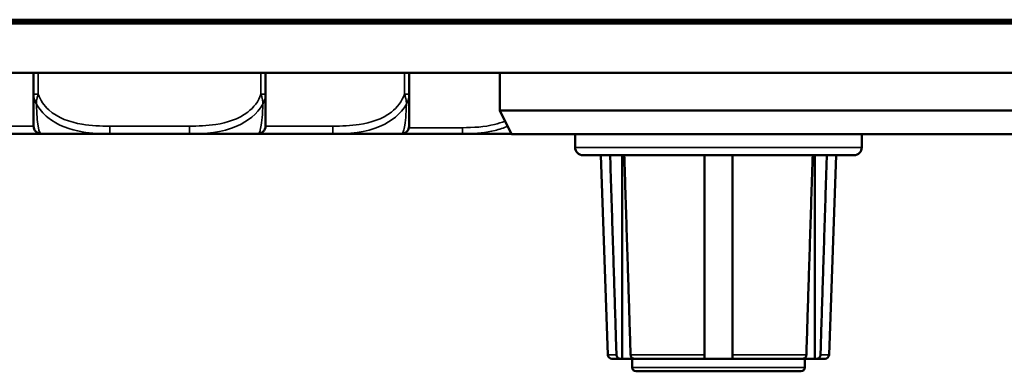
# Model space of a CAD drawing. Header units: inches. Extents: x 23.7 to 69.9, y 6 to 64.2.
# Tile 110 of 158: x 54.551 to 57.059, y 32.657 to 33.552. Entities that reach past the tile are written whole.
import ezdxf

# ---------------------------------------------------------------- set-up
doc = ezdxf.new("R2010")
doc.units = ezdxf.units.IN
doc.header["$MEASUREMENT"] = 0
doc.layers.add('Visible (ANSI)', color=7, linetype='Continuous', lineweight=50)
doc.layers.add('Visible Narrow (ANSI)', color=7, linetype='Continuous', lineweight=35)

msp = doc.modelspace()

# ---------------------------------------------------------------- linework, layer by layer
at = {"layer": 'Visible (ANSI)'}
for p, q in [((68.7447, 33.5525), (46.3247, 33.5525)), ((68.7447, 33.5519), (46.3247, 33.5519)), ((55.7737, 33.5471), (55.7737, 33.5519)), ((55.7738, 33.5519), (55.7738, 33.5471)), ((46.0264, 33.5424), (69.0429, 33.5424)), ((52.1227, 33.5458), (55.7737, 33.5458)), ((55.7737, 33.5471), (55.7737, 33.5424)), ((55.7738, 33.5471), (59.8956, 33.5471)), ((55.7738, 33.5471), (55.7738, 33.5424)), ((69.0429, 33.4174), (46.0264, 33.4174)), ((54.5866, 33.4174), (54.5866, 33.363)), ((55.1772, 33.363), (55.1772, 33.4174)), ((55.5427, 33.363), (55.5427, 33.4174)), ((55.7737, 33.4174), (55.7737, 33.3213)), ((55.7738, 33.4174), (55.7738, 33.3213)), ((55.7738, 33.3213), (55.7737, 33.3213)), ((55.8037, 33.2613), (55.7737, 33.3213)), ((59.8956, 33.3213), (55.7738, 33.3213)), ((55.7738, 33.3213), (55.8038, 33.2613)), ((54.5155, 33.2619), (54.6063, 33.2619)), ((54.6063, 33.2619), (54.7808, 33.2619)), ((54.7808, 33.2619), (54.9831, 33.2619)), ((54.9831, 33.2619), (55.1575, 33.2619)), ((55.1575, 33.2619), (55.3486, 33.2619)), ((55.3486, 33.2619), (55.5231, 33.2619)), ((55.6098, 33.2619), (55.679, 33.2619)), ((55.679, 33.2619), (55.8034, 33.2619)), ((55.8037, 33.2613), (55.8038, 33.2613)), ((55.8038, 33.2613), (59.8656, 33.2613)), ((55.9656, 33.2613), (55.9656, 33.2274)), ((56.6956, 33.2613), (56.6956, 33.2274)), ((56.6756, 33.2074), (55.9856, 33.2074)), ((56.0491, 32.699), (56.0306, 33.2074)), ((56.085, 32.6894), (56.085, 33.2074)), ((56.5762, 32.6894), (56.5762, 33.2074)), ((56.6121, 32.699), (56.6306, 33.2074)), ((56.0795, 32.6894), (56.0591, 32.6894)), ((56.085, 32.6894), (56.0795, 32.6894)), ((56.1155, 32.6894), (56.085, 32.6894)), ((56.1106, 32.6674), (56.1106, 32.6894)), ((56.2946, 32.6894), (56.1155, 32.6894)), ((56.3666, 32.6894), (56.2946, 32.6894)), ((56.5457, 32.6894), (56.3666, 32.6894)), ((56.5762, 32.6894), (56.5457, 32.6894)), ((56.5506, 32.6674), (56.5506, 32.6894)), ((56.5817, 32.6894), (56.5762, 32.6894)), ((56.6021, 32.6894), (56.5817, 32.6894)), ((56.5406, 32.6574), (56.1206, 32.6574))]:
    msp.add_line(p, q, dxfattribs=at)
for centre, radius, start, end in [((54.6063, 33.2816), 0.0197, 180, 270), ((55.1575, 33.2816), 0.0197, 270, 0), ((55.5231, 33.2816), 0.0197, 270, 0), ((55.9856, 33.2274), 0.02, 180, 270), ((56.6756, 33.2274), 0.02, 270, 0), ((56.0591, 32.6994), 0.01, 182.0826, 270), ((56.6021, 32.6994), 0.01, 270, 357.9174), ((56.1206, 32.6674), 0.01, 180, 270), ((56.5406, 32.6674), 0.01, 270, 0)]:
    msp.add_arc(centre, radius, start, end, dxfattribs=at)
for points, knots in [([(54.5866, 33.363), (54.5866, 33.3447), (54.5866, 33.3289), (54.5866, 33.3172), (54.5866, 33.2992), (54.5866, 33.2902), (54.5866, 33.2858), (54.5866, 33.2824), (54.5866, 33.2816), (54.5866, 33.2816)], [-0.7968224, -0.7968224, -0.7968224, -0.7968224, -0.6514613, -0.6514613, -0.6514613, -0.427691, -0.427691, -0.427691, -0.2569517, -0.2569517, -0.2569517, -0.2569517]), ([(55.1772, 33.2816), (55.1772, 33.2816), (55.1772, 33.2825), (55.1772, 33.2864), (55.1772, 33.2915), (55.1772, 33.302), (55.1772, 33.323), (55.1772, 33.3338), (55.1772, 33.3475), (55.1772, 33.363)], [0.2569537, 0.2569537, 0.2569537, 0.2569537, 0.4371919, 0.4371919, 0.4371919, 0.6739428, 0.6739428, 0.6739428, 0.7963818, 0.7963818, 0.7963818, 0.7963818]), ([(55.5427, 33.2816), (55.5427, 33.2816), (55.5427, 33.2825), (55.5427, 33.2864), (55.5427, 33.2915), (55.5427, 33.302), (55.5427, 33.323), (55.5427, 33.3338), (55.5427, 33.3475), (55.5427, 33.363)], [0.2569537, 0.2569537, 0.2569537, 0.2569537, 0.4371919, 0.4371919, 0.4371919, 0.6739428, 0.6739428, 0.6739428, 0.7963818, 0.7963818, 0.7963818, 0.7963818]), ([(55.5266, 33.2622), (55.528, 33.2622), (55.5295, 33.2622), (55.533, 33.2622), (55.535, 33.2622), (55.5412, 33.2622), (55.5453, 33.2622), (55.555, 33.2621), (55.5606, 33.2621), (55.5804, 33.262), (55.5944, 33.2619), (55.6089, 33.2619), (55.6094, 33.2619), (55.6098, 33.2619)], [-0.2073235, -0.2073235, -0.2073235, -0.2073235, -0.196499, -0.196499, -0.1809939, -0.1809939, -0.149741, -0.149741, -0.1073162, -0.1073162, 0, 0, 0.0033356, 0.0033356, 0.0033356, 0.0033356]), ([(56.0795, 32.6894), (56.0785, 32.6894), (56.0772, 32.6897), (56.0752, 32.6906), (56.0741, 32.6915), (56.0726, 32.6932), (56.0719, 32.6944), (56.0711, 32.6966), (56.0709, 32.6979), (56.0708, 32.699)], [-0.037779, -0.037779, -0.037779, -0.037779, -0.02826573, -0.02826573, -0.01879725, -0.01879725, -0.0093788, -0.0093788, -0.00090854, -0.00090854, -0.00090854, -0.00090854]), ([(56.1068, 32.699), (56.1069, 32.6979), (56.1071, 32.6966), (56.1079, 32.6944), (56.1086, 32.6932), (56.1101, 32.6915), (56.1112, 32.6906), (56.1132, 32.6897), (56.1145, 32.6894), (56.1155, 32.6894)], [0.00090854, 0.00090854, 0.00090854, 0.00090854, 0.0093788, 0.0093788, 0.01879725, 0.01879725, 0.02826573, 0.02826573, 0.037779, 0.037779, 0.037779, 0.037779]), ([(56.2946, 32.6894), (56.2946, 32.6894), (56.2946, 32.6897), (56.2946, 32.6906), (56.2946, 32.6915), (56.2946, 32.6932), (56.2946, 32.6944), (56.2946, 32.6966), (56.2946, 32.6979), (56.2946, 32.699)], [-0.037779, -0.037779, -0.037779, -0.037779, -0.02826573, -0.02826573, -0.01879725, -0.01879725, -0.0093788, -0.0093788, -0.00090854, -0.00090854, -0.00090854, -0.00090854]), ([(56.3666, 32.699), (56.3666, 32.6979), (56.3666, 32.6966), (56.3666, 32.6944), (56.3666, 32.6932), (56.3666, 32.6915), (56.3666, 32.6906), (56.3666, 32.6897), (56.3666, 32.6894), (56.3666, 32.6894)], [0.00090854, 0.00090854, 0.00090854, 0.00090854, 0.0093788, 0.0093788, 0.01879725, 0.01879725, 0.02826573, 0.02826573, 0.037779, 0.037779, 0.037779, 0.037779]), ([(56.5457, 32.6894), (56.5468, 32.6894), (56.548, 32.6897), (56.55, 32.6906), (56.5511, 32.6915), (56.5526, 32.6932), (56.5533, 32.6944), (56.5541, 32.6966), (56.5544, 32.6979), (56.5544, 32.699)], [-0.037779, -0.037779, -0.037779, -0.037779, -0.02826573, -0.02826573, -0.01879725, -0.01879725, -0.0093788, -0.0093788, -0.00090854, -0.00090854, -0.00090854, -0.00090854]), ([(56.5904, 32.699), (56.5904, 32.6979), (56.5901, 32.6966), (56.5893, 32.6944), (56.5886, 32.6932), (56.5871, 32.6915), (56.586, 32.6906), (56.584, 32.6897), (56.5828, 32.6894), (56.5817, 32.6894)], [0.00090854, 0.00090854, 0.00090854, 0.00090854, 0.0093788, 0.0093788, 0.01879725, 0.01879725, 0.02826573, 0.02826573, 0.037779, 0.037779, 0.037779, 0.037779])]:
    msp.add_open_spline(points, degree=3, knots=knots, dxfattribs=at)
for points, weights in [([(56.0708, 32.699), (56.063, 32.945), (56.0547, 33.2074)], [1.00002012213, 1.00052361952, 1]), ([(56.0907, 33.2074), (56.099, 32.945), (56.1068, 32.699)], [1, 1.00052363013, 1.00002012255]), ([(56.2946, 32.699), (56.2946, 32.945), (56.2946, 33.2074)], [1.00002012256, 1.00052363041, 1]), ([(56.3666, 33.2074), (56.3666, 32.945), (56.3666, 32.699)], [1, 1.00052363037, 1.00002012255]), ([(56.5544, 32.699), (56.5622, 32.945), (56.5705, 33.2074)], [1.00002012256, 1.00052363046, 1]), ([(56.6065, 33.2074), (56.5982, 32.945), (56.5904, 32.699)], [1, 1.00052363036, 1.00002012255])]:
    msp.add_rational_spline(points, weights, degree=2, dxfattribs=at)
at = {"layer": 'Visible Narrow (ANSI)'}
for p, q in [((54.5985, 33.363), (54.5985, 33.4174)), ((55.1654, 33.4174), (55.1654, 33.363)), ((55.5309, 33.4174), (55.5309, 33.363)), ((54.5866, 33.363), (54.5985, 33.363)), ((55.1654, 33.363), (55.1772, 33.363)), ((55.5309, 33.363), (55.5427, 33.363)), ((54.5866, 33.2816), (54.5155, 33.2816)), ((54.7808, 33.2816), (54.7808, 33.2619)), ((54.9831, 33.2816), (54.7808, 33.2816)), ((54.9831, 33.2816), (54.9831, 33.2619)), ((55.3486, 33.2816), (55.1772, 33.2816)), ((55.3486, 33.2816), (55.3486, 33.2619)), ((55.679, 33.2776), (55.5423, 33.2776)), ((55.679, 33.2776), (55.679, 33.2619)), ((55.9656, 33.2274), (56.6956, 33.2274)), ((56.0491, 32.699), (56.0708, 32.699)), ((56.1068, 32.699), (56.2946, 32.699)), ((56.3666, 32.699), (56.5544, 32.699)), ((56.5904, 32.699), (56.6121, 32.699)), ((56.1106, 32.6674), (56.5506, 32.6674))]:
    msp.add_line(p, q, dxfattribs=at)
for points, knots in [([(54.5866, 33.363), (54.5866, 33.3616), (54.5867, 33.3601), (54.587, 33.3573), (54.5871, 33.356), (54.5875, 33.3538), (54.5877, 33.353), (54.588, 33.3516), (54.5881, 33.3511), (54.5886, 33.3495), (54.5889, 33.3484), (54.5898, 33.3456), (54.5905, 33.3439), (54.5919, 33.3408), (54.5927, 33.3393), (54.5935, 33.3378)], [-0.0532704, -0.0532704, -0.0532704, -0.0532704, -0.04377373, -0.04377373, -0.03521335, -0.03521335, -0.02986312, -0.02986312, -0.02651922, -0.02651922, -0.01983142, -0.01983142, -0.00913095, -0.00913095, 0.00023197, 0.00023197, 0.00023197, 0.00023197]), ([(54.5935, 33.3378), (54.5935, 33.3393), (54.5935, 33.3408), (54.5938, 33.3439), (54.594, 33.3456), (54.5944, 33.3484), (54.5946, 33.3495), (54.5949, 33.3511), (54.595, 33.3516), (54.5954, 33.353), (54.5956, 33.3538), (54.5961, 33.356), (54.5965, 33.3573), (54.5974, 33.3601), (54.5979, 33.3616), (54.5985, 33.363)], [-0.00023197, -0.00023197, -0.00023197, -0.00023197, 0.00913095, 0.00913095, 0.01983142, 0.01983142, 0.02651922, 0.02651922, 0.02986312, 0.02986312, 0.03521335, 0.03521335, 0.04377373, 0.04377373, 0.0532704, 0.0532704, 0.0532704, 0.0532704]), ([(54.7808, 33.2816), (54.7571, 33.2816), (54.7331, 33.2825), (54.7098, 33.2864), (54.6791, 33.2915), (54.6482, 33.302), (54.625, 33.323), (54.6129, 33.3338), (54.6033, 33.3475), (54.5985, 33.363)], [0.2569537, 0.2569537, 0.2569537, 0.2569537, 0.4371919, 0.4371919, 0.4371919, 0.6739428, 0.6739428, 0.6739428, 0.7963818, 0.7963818, 0.7963818, 0.7963818]), ([(55.1654, 33.363), (55.1596, 33.3447), (55.1472, 33.3289), (55.1319, 33.3172), (55.1085, 33.2992), (55.0794, 33.2902), (55.0503, 33.2858), (55.0281, 33.2824), (55.0055, 33.2816), (54.9831, 33.2816)], [-0.7968224, -0.7968224, -0.7968224, -0.7968224, -0.6514613, -0.6514613, -0.6514613, -0.427691, -0.427691, -0.427691, -0.2569517, -0.2569517, -0.2569517, -0.2569517]), ([(55.1654, 33.363), (55.1659, 33.3616), (55.1664, 33.3601), (55.1673, 33.3573), (55.1677, 33.356), (55.1683, 33.3538), (55.1685, 33.353), (55.1688, 33.3516), (55.1689, 33.3511), (55.1692, 33.3495), (55.1694, 33.3484), (55.1699, 33.3456), (55.1701, 33.3439), (55.1703, 33.3408), (55.1704, 33.3393), (55.1703, 33.3378)], [-0.0532704, -0.0532704, -0.0532704, -0.0532704, -0.04377373, -0.04377373, -0.03521335, -0.03521335, -0.02986312, -0.02986312, -0.02651922, -0.02651922, -0.01983142, -0.01983142, -0.00913095, -0.00913095, 0.00023197, 0.00023197, 0.00023197, 0.00023197]), ([(55.1703, 33.3378), (55.1712, 33.3393), (55.1719, 33.3408), (55.1734, 33.3439), (55.174, 33.3456), (55.175, 33.3484), (55.1753, 33.3495), (55.1757, 33.3511), (55.1758, 33.3516), (55.1761, 33.353), (55.1763, 33.3538), (55.1767, 33.356), (55.1769, 33.3573), (55.1771, 33.3601), (55.1772, 33.3616), (55.1772, 33.363)], [-0.00023197, -0.00023197, -0.00023197, -0.00023197, 0.00913095, 0.00913095, 0.01983142, 0.01983142, 0.02651922, 0.02651922, 0.02986312, 0.02986312, 0.03521335, 0.03521335, 0.04377373, 0.04377373, 0.0532704, 0.0532704, 0.0532704, 0.0532704]), ([(55.5309, 33.363), (55.5252, 33.3447), (55.5127, 33.3289), (55.4975, 33.3172), (55.4741, 33.2992), (55.4449, 33.2902), (55.4159, 33.2858), (55.3937, 33.2824), (55.371, 33.2816), (55.3486, 33.2816)], [-0.7968224, -0.7968224, -0.7968224, -0.7968224, -0.6514613, -0.6514613, -0.6514613, -0.427691, -0.427691, -0.427691, -0.2569517, -0.2569517, -0.2569517, -0.2569517]), ([(55.5309, 33.363), (55.5315, 33.3616), (55.532, 33.3601), (55.5329, 33.3573), (55.5332, 33.356), (55.5338, 33.3538), (55.534, 33.353), (55.5343, 33.3516), (55.5345, 33.3511), (55.5348, 33.3495), (55.535, 33.3484), (55.5354, 33.3456), (55.5356, 33.3439), (55.5359, 33.3408), (55.5359, 33.3393), (55.5359, 33.3378)], [-0.0532704, -0.0532704, -0.0532704, -0.0532704, -0.04377373, -0.04377373, -0.03521335, -0.03521335, -0.02986312, -0.02986312, -0.02651922, -0.02651922, -0.01983142, -0.01983142, -0.00913095, -0.00913095, 0.00023197, 0.00023197, 0.00023197, 0.00023197]), ([(55.5359, 33.3378), (55.5367, 33.3393), (55.5375, 33.3408), (55.5389, 33.3439), (55.5396, 33.3456), (55.5405, 33.3484), (55.5408, 33.3495), (55.5412, 33.3511), (55.5414, 33.3516), (55.5417, 33.353), (55.5419, 33.3538), (55.5422, 33.356), (55.5424, 33.3573), (55.5427, 33.3601), (55.5427, 33.3616), (55.5427, 33.363)], [-0.00023197, -0.00023197, -0.00023197, -0.00023197, 0.00913095, 0.00913095, 0.01983142, 0.01983142, 0.02651922, 0.02651922, 0.02986312, 0.02986312, 0.03521335, 0.03521335, 0.04377373, 0.04377373, 0.0532704, 0.0532704, 0.0532704, 0.0532704]), ([(54.5935, 33.3378), (54.6011, 33.3249), (54.6112, 33.313), (54.6482, 33.2828), (54.6799, 33.2722), (54.7342, 33.2629), (54.7574, 33.2615), (54.7808, 33.2619)], [-0.7478145, -0.7478145, -0.7478145, -0.7478145, -0.6493253, -0.6493253, -0.427691, -0.427691, -0.2569537, -0.2569537, -0.2569537, -0.2569537]), ([(54.6063, 33.2619), (54.6039, 33.2617), (54.6006, 33.2646), (54.596, 33.2937), (54.5944, 33.3121), (54.5935, 33.3378)], [0.2569517, 0.2569517, 0.2569517, 0.2569517, 0.5559983, 0.5559983, 0.7482818, 0.7482818, 0.7482818, 0.7482818]), ([(54.9831, 33.2619), (55.0235, 33.2617), (55.0659, 33.2646), (55.1316, 33.2937), (55.156, 33.3121), (55.1703, 33.3378)], [0.2569517, 0.2569517, 0.2569517, 0.2569517, 0.5559983, 0.5559983, 0.7482818, 0.7482818, 0.7482818, 0.7482818]), ([(55.1703, 33.3378), (55.1699, 33.3249), (55.1692, 33.313), (55.1667, 33.2828), (55.1644, 33.2722), (55.1606, 33.2629), (55.1589, 33.2615), (55.1575, 33.2619)], [-0.7478145, -0.7478145, -0.7478145, -0.7478145, -0.6493253, -0.6493253, -0.427691, -0.427691, -0.2569537, -0.2569537, -0.2569537, -0.2569537]), ([(55.3486, 33.2619), (55.3891, 33.2617), (55.4315, 33.2646), (55.4971, 33.2937), (55.5215, 33.3121), (55.5359, 33.3378)], [0.2569517, 0.2569517, 0.2569517, 0.2569517, 0.5559983, 0.5559983, 0.7482818, 0.7482818, 0.7482818, 0.7482818]), ([(55.5359, 33.3378), (55.5354, 33.3249), (55.5348, 33.313), (55.5323, 33.2828), (55.53, 33.2722), (55.5261, 33.2629), (55.5245, 33.2615), (55.5231, 33.2619)], [-0.7478145, -0.7478145, -0.7478145, -0.7478145, -0.6493253, -0.6493253, -0.427691, -0.427691, -0.2569537, -0.2569537, -0.2569537, -0.2569537]), ([(55.7877, 33.2943), (55.7788, 33.2908), (55.7697, 33.288), (55.7606, 33.2858), (55.7341, 33.2794), (55.7062, 33.2776), (55.679, 33.2776)], [-0.2784571, -0.2784571, -0.2784571, -0.2784571, -0.20743, -0.20743, -0.20743, 0, 0, 0, 0]), ([(55.679, 33.2619), (55.6828, 33.2619), (55.6865, 33.2619), (55.7139, 33.2625), (55.7381, 33.2648), (55.7725, 33.2733), (55.7833, 33.2768), (55.7938, 33.2812)], [0, 0, 0, 0, 0.0278591, 0.0278591, 0.201273, 0.201273, 0.2815621, 0.2815621, 0.2815621, 0.2815621])]:
    msp.add_open_spline(points, degree=3, knots=knots, dxfattribs=at)

doc.saveas('drawing.dxf')
